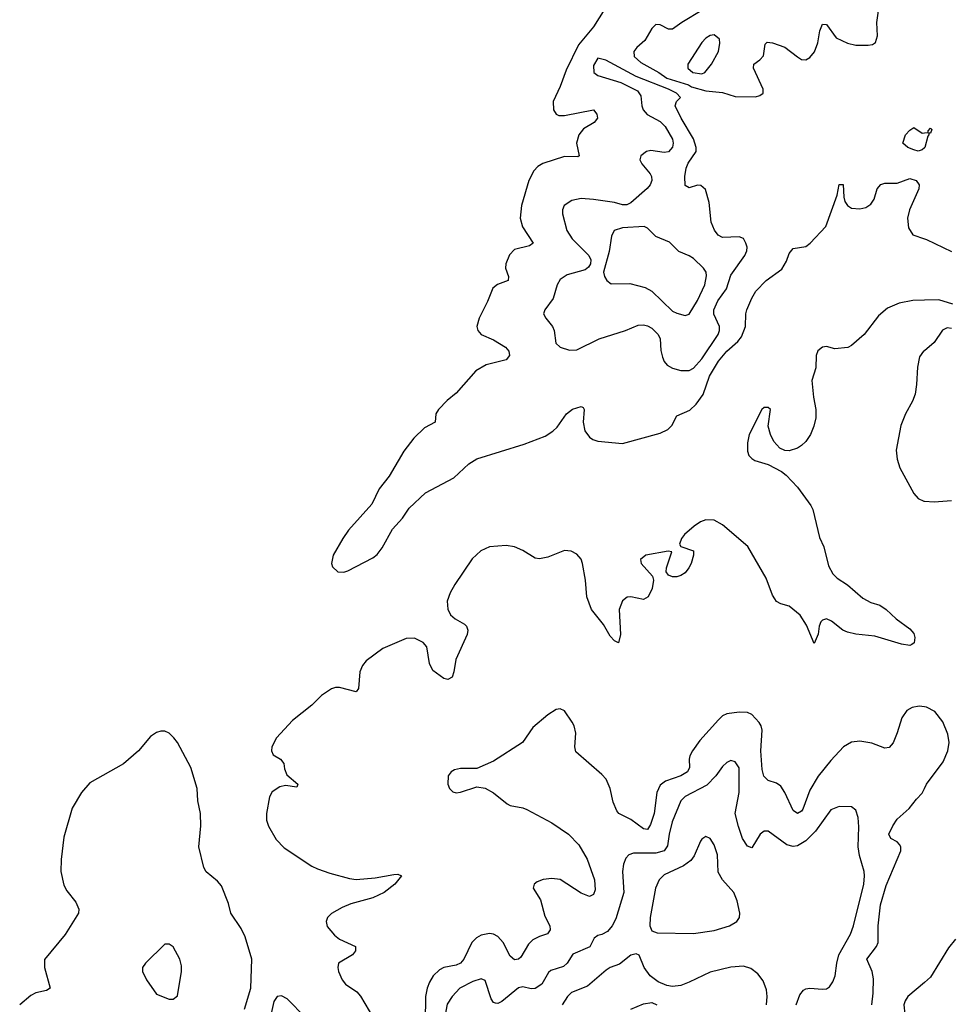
# Model space of a CAD drawing. Header units: inches. Extents: x 1649636 to 1815363, y 506543 to 641975.
# Tile 91 of 256: x 1675652 to 1680125, y 564213 to 568943. Entities that reach past the tile are written whole.
import ezdxf

# ---------------------------------------------------------------- set-up
doc = ezdxf.new("R2010")
doc.units = ezdxf.units.IN
doc.header["$MEASUREMENT"] = 0
doc.layers.add('B6576', color=7, linetype='Continuous')
doc.layers.add('B6586', color=7, linetype='Continuous')

msp = doc.modelspace()

# ---------------------------------------------------------------- linework, layer by layer
at = {"layer": 'B6576', "color": 5}
for points, elevation in [([(1678934.7, 568990), (1678833.8, 568930), (1678790, 568898.4), (1678770, 568897.8), (1678730, 568918.3), (1678710, 568919.7), (1678690, 568901.6), (1678656, 568844), (1678618, 568810), (1678604.4, 568790), (1678606, 568766), (1678637.1, 568737.1), (1678723.8, 568690), (1678762.3, 568662.3), (1678866.7, 568630), (1678881.3, 568621.3), (1678950, 568601.4), (1679030, 568593.1), (1679090, 568574.4), (1679187.7, 568572.3), (1679210, 568579.1), (1679225.1, 568590), (1679225, 568610), (1679178.2, 568710), (1679180.4, 568730), (1679210, 568750.2), (1679226.9, 568770), (1679234.4, 568825.6), (1679244.4, 568835.6), (1679270, 568832.4), (1679330, 568810.7), (1679390, 568764.4), (1679410, 568752.6), (1679430, 568750.2), (1679450, 568760.9), (1679471.6, 568788.4), (1679487.5, 568832.5), (1679497.3, 568890), (1679510, 568921.3), (1679530, 568920.6), (1679576, 568856), (1679630, 568830.2), (1679670, 568821.2), (1679730, 568820.2), (1679750, 568823.6), (1679765.5, 568834.5), (1679774.9, 568865.1), (1679772.1, 568930), (1679785.8, 569030)], 320), ([(1678464.5, 568995.5), (1678410.5, 568909.5), (1678337.5, 568822.5), (1678278.9, 568701.1), (1678250, 568622.9), (1678216.6, 568550), (1678218.1, 568510), (1678230, 568490.2), (1678243.1, 568483.1), (1678270, 568482.5), (1678410, 568510.1), (1678426.2, 568490), (1678429.2, 568470), (1678412.9, 568450), (1678361.7, 568418.3), (1678339.6, 568390), (1678328.5, 568350), (1678340.9, 568290), (1678335.2, 568284.8), (1678270, 568285.7), (1678167.1, 568252.9), (1678142.6, 568237.4), (1678123.4, 568216.6), (1678098.4, 568170), (1678063.7, 568050), (1678056.8, 567990), (1678068.3, 567948.3), (1678119.8, 567870), (1678102.7, 567857.3), (1678030, 567838.7), (1678005.8, 567814.2), (1677989.1, 567770), (1677987.2, 567750), (1678001.5, 567710), (1677999.3, 567690), (1677949.1, 567670.9), (1677926.1, 567653.9), (1677901, 567590), (1677859.9, 567510), (1677849.5, 567470), (1677854, 567450), (1677870.5, 567430.5), (1677930, 567405.2), (1677987.7, 567370), (1678003.7, 567350), (1678006.3, 567330), (1677990, 567308.3), (1677894.7, 567285.3), (1677844.3, 567255.7), (1677750, 567148.7), (1677706.7, 567113.3), (1677665, 567070), (1677652.5, 567050), (1677648.5, 567010), (1677597.4, 566982.6), (1677546.7, 566933.3), (1677498.6, 566870), (1677427.4, 566750), (1677379.5, 566690), (1677344.2, 566615.8), (1677232, 566490), (1677205.7, 566450), (1677159.1, 566370), (1677151, 566331), (1677155.3, 566315.3), (1677182, 566290), (1677210, 566288.7), (1677230, 566294.9), (1677350, 566358), (1677370, 566374), (1677394.7, 566405.3), (1677444.5, 566495.5), (1677491.9, 566548.1), (1677523.7, 566596.3), (1677601.8, 566670), (1677737.9, 566742.1), (1677810, 566808.8), (1677850, 566833.3), (1678076.2, 566903.8), (1678176.9, 566943.1), (1678213.9, 566966.1), (1678234.9, 566985.1), (1678280.7, 567050), (1678308.2, 567071.8), (1678350, 567085.5), (1678360, 567080), (1678365.5, 567070), (1678360.7, 567010), (1678368.4, 566968.4), (1678390, 566937.1), (1678405.9, 566925.9), (1678430, 566917.6), (1678550, 566907), (1678730, 566957.1), (1678766.4, 566973.6), (1678786.4, 566993.6), (1678810, 567040.7), (1678872.1, 567067.9), (1678903.5, 567096.5), (1678937.3, 567142.7), (1678967.9, 567230), (1679010, 567303.4), (1679050, 567350.4), (1679102.9, 567397.1), (1679120.7, 567419.3), (1679140.3, 567470), (1679142, 567530), (1679146.9, 567550), (1679170, 567604.9), (1679190, 567638.5), (1679239, 567690), (1679314.7, 567745.3), (1679337.3, 567782.7), (1679350, 567820.4), (1679370, 567844), (1679430, 567853.4), (1679451.2, 567870), (1679526, 567950), (1679580.1, 568099.9), (1679590, 568150.7), (1679610, 568150.7), (1679612.7, 568090), (1679617.8, 568070), (1679630.8, 568050.8), (1679650, 568038.5), (1679690, 568035.1), (1679718.4, 568041.6), (1679742.7, 568057.3), (1679758.5, 568081.5), (1679773.2, 568130), (1679790, 568151.5), (1679810, 568157.8), (1679870, 568158.6), (1679930, 568181), (1679960.9, 568170), (1679975.5, 568150), (1679973.1, 568130), (1679929.2, 568030), (1679918.5, 567990), (1679923.1, 567943.1), (1679944, 567910), (1680000, 567890.3)], 280), ([(1680000, 568328.4), (1679990, 568318.4), (1679970, 568311.5), (1679950, 568317.7), (1679920.7, 568330), (1679896.2, 568350), (1679910, 568390.4), (1679930, 568412.7), (1679950, 568426), (1679990, 568398), (1680000, 568399.4)], 280), ([(1680000, 567595.7), (1679945.2, 567594.8), (1679879.2, 567580.8), (1679822.3, 567557.7), (1679780.2, 567519.8), (1679710, 567431.5), (1679650, 567378.5), (1679632.2, 567367.8), (1679570, 567362.7), (1679530, 567373.1), (1679510, 567369.9), (1679487.7, 567352.3), (1679480.1, 567330), (1679478, 567270), (1679459, 567210), (1679466.6, 567130), (1679478.9, 567070), (1679478.5, 567030), (1679469.3, 566990), (1679453.5, 566950), (1679430, 566916.5), (1679410, 566897.7), (1679390, 566884), (1679350, 566871.8), (1679330, 566873.8), (1679304.9, 566884.9), (1679277, 566917), (1679260.7, 566950), (1679249.9, 566989.9), (1679261.1, 567070), (1679250, 567080.4), (1679230, 567079.8), (1679219, 567070), (1679157.8, 566950), (1679150.2, 566910), (1679150.2, 566870), (1679156.9, 566850), (1679170, 566834.3), (1679185.5, 566825.5), (1679250, 566806.7), (1679312.8, 566772.8), (1679335.3, 566755.3), (1679390, 566697.4), (1679454.9, 566610), (1679463.6, 566590), (1679495.2, 566455.2), (1679517.1, 566410), (1679539.3, 566319.3), (1679560.5, 566280.5), (1679580.3, 566260.3), (1679630, 566228.7), (1679704, 566164), (1679743.4, 566143.4), (1679785.5, 566130), (1679816.4, 566110), (1679864.4, 566064.4), (1679930, 566016.5), (1679950, 565993.7), (1679954.3, 565974.3), (1679950.7, 565949.3), (1679939.1, 565940.9), (1679930, 565937.3), (1679890, 565942.7), (1679762.1, 565982.1), (1679670, 565991.3), (1679630, 566001), (1679608, 566010), (1679553.5, 566053.5), (1679530, 566063.9), (1679510, 566058.8), (1679501.6, 566050), (1679494, 566030), (1679489, 565991), (1679470, 565946), (1679433.5, 566033.5), (1679403, 566083), (1679350, 566126.2), (1679310, 566136.8), (1679290, 566148.6), (1679280.7, 566160.7), (1679270, 566178.7), (1679240.3, 566260.3), (1679152.1, 566412.1), (1679030, 566516.8), (1678990, 566538.4), (1678950, 566539.8), (1678924.4, 566530), (1678893.4, 566510), (1678847.2, 566470), (1678832.7, 566450), (1678823.5, 566423.5), (1678830, 566412), (1678890.6, 566390.6), (1678891.1, 566371.1), (1678878.8, 566330), (1678867.3, 566310), (1678850, 566286), (1678830, 566273.2), (1678810, 566266), (1678790, 566266), (1678770, 566274), (1678759.3, 566290), (1678760.9, 566310), (1678786, 566386), (1678769.3, 566389.3), (1678661, 566370), (1678635.5, 566350), (1678639.3, 566330), (1678693, 566270), (1678697.6, 566250), (1678692.6, 566210), (1678672.7, 566170), (1678650, 566158.2), (1678590, 566169.8), (1678571.2, 566168.8), (1678548.9, 566151.1), (1678533.4, 566110), (1678539.7, 565990), (1678530, 565949.6), (1678510, 565958.3), (1678490, 565981.4), (1678457.8, 566037.9), (1678400.6, 566110), (1678378.2, 566170), (1678370.8, 566250), (1678356.8, 566330), (1678350, 566351.8), (1678330, 566375.1), (1678302, 566390), (1678270, 566392.3), (1678190, 566360.5), (1678150, 566352.3), (1678130, 566356), (1678070, 566392.4), (1678030, 566410.9), (1677990, 566416.8), (1677910, 566409.9), (1677869.1, 566390.9), (1677827.2, 566352.8), (1677743.8, 566230), (1677721.5, 566190), (1677707.2, 566150), (1677710, 566111), (1677723.4, 566083.4), (1677744.8, 566064.8), (1677790, 566039.5), (1677799.5, 566030), (1677805.7, 566010), (1677802.3, 565990), (1677747.9, 565870), (1677738.6, 565810), (1677730, 565784.5), (1677710, 565773.3), (1677690, 565778), (1677637.2, 565817.2), (1677621.6, 565850), (1677609.1, 565930), (1677591.5, 565951.5), (1677550, 565971.3), (1677510, 565970.6), (1677397.5, 565922.5), (1677317.5, 565862.5), (1677299.7, 565840.3), (1677286.2, 565810), (1677280.6, 565730), (1677270, 565713.7), (1677190, 565734), (1677170, 565734.3), (1677150, 565728), (1677103.3, 565696.7), (1677056.1, 565650), (1676963.5, 565576.5), (1676887.1, 565492.9), (1676864.2, 565450), (1676861.8, 565430), (1676870.8, 565410.8), (1676906.4, 565390), (1676921.3, 565370), (1676924.5, 565344.5), (1676935.6, 565315.6), (1676988.2, 565270), (1676984.7, 565255.3), (1676930, 565263.5), (1676903, 565257), (1676866.1, 565233.9), (1676853, 565210), (1676838.1, 565130), (1676838.1, 565098.1), (1676848.8, 565068.8), (1676884.4, 565004.4), (1676923.8, 564963.8), (1677056.9, 564876.9), (1677082.9, 564862.9), (1677143.2, 564843.2), (1677236.9, 564816.9), (1677270, 564811.9), (1677360.5, 564819.5), (1677450, 564836.9), (1677470, 564837.6), (1677486.8, 564830), (1677455.8, 564790), (1677404, 564750), (1677350, 564724.4), (1677244.4, 564695.6), (1677202.3, 564677.7), (1677150.8, 564649.2), (1677131.6, 564630), (1677125.5, 564610), (1677130, 564586.4), (1677164.4, 564544.4), (1677190, 564525.8), (1677265.5, 564490), (1677266.7, 564470), (1677251.8, 564450), (1677184.2, 564410), (1677180.8, 564390), (1677183.9, 564370), (1677201.6, 564330), (1677218.2, 564310), (1677272.1, 564272.1), (1677290, 564251.6), (1677373.2, 564110)], 280), ([(1680000, 567353), (1679996.5, 567350), (1679976.7, 567323.3), (1679966.4, 567273.6), (1679962.3, 567190), (1679955.2, 567144.8), (1679943.6, 567110), (1679910, 567049.6), (1679886.7, 566993.3), (1679864.6, 566875.4), (1679868.6, 566831.4), (1679882.2, 566790), (1679950, 566666.3), (1679970, 566643.6), (1679998, 566630), (1680000, 566629.9)], 320), ([(1680000, 565641.9), (1679974.5, 565645.5), (1679941.6, 565638.4), (1679915.8, 565624.2), (1679891.4, 565588.6), (1679870, 565516.2), (1679850, 565469.6), (1679830, 565446), (1679810, 565443), (1679746.7, 565466.7), (1679690, 565477.3), (1679650, 565472.3), (1679611, 565449), (1679550, 565384.2), (1679490, 565308.9), (1679450, 565241.4), (1679416.1, 565150), (1679410, 565139.8), (1679390, 565129.8), (1679370, 565143.5), (1679329.5, 565229.5), (1679310, 565260.3), (1679290, 565274.5), (1679248.7, 565288.7), (1679229, 565309), (1679221.2, 565341.2), (1679214.4, 565430), (1679220.3, 565530), (1679216.4, 565550), (1679206.5, 565566.5), (1679170, 565604.8), (1679150, 565615.3), (1679110, 565616.5), (1679050, 565608.7), (1679030, 565598), (1679010, 565579.8), (1678920.4, 565479.6), (1678885.4, 565430), (1678873.2, 565406.8), (1678869.4, 565390), (1678871.5, 565350), (1678861.8, 565330), (1678829.7, 565310.3), (1678755.2, 565284.8), (1678730, 565265.1), (1678714.6, 565230), (1678702, 565130), (1678684.1, 565075.8), (1678670, 565052.4), (1678650, 565055.3), (1678590, 565099.8), (1678531.2, 565130), (1678521.5, 565141.5), (1678503.9, 565183.9), (1678489.8, 565250), (1678470, 565294), (1678450, 565317), (1678325.3, 565425.3), (1678319.7, 565450), (1678325.1, 565514.9), (1678316.8, 565550), (1678307.7, 565567.7), (1678270, 565622), (1678250, 565632.3), (1678230, 565629.6), (1678190, 565604), (1678118.1, 565541.9), (1678068.9, 565470), (1677930, 565380.3), (1677850, 565345.4), (1677770, 565344.8), (1677741.6, 565338.4), (1677726, 565330), (1677712, 565310), (1677710.3, 565270), (1677718, 565250), (1677733.9, 565233.9), (1677750, 565229.1), (1677770, 565231.4), (1677850, 565258.3), (1677890, 565251.6), (1677930, 565229.2), (1677995.3, 565175.3), (1678010, 565167.8), (1678070, 565157.1), (1678088.9, 565148.9), (1678210, 565083.9), (1678290.1, 565030.1), (1678338.9, 564978.9), (1678379.8, 564910), (1678414.6, 564810), (1678417.1, 564762.9), (1678410, 564739.5), (1678390, 564729.8), (1678350, 564746.2), (1678250, 564812.4), (1678210, 564817.2), (1678167.6, 564812.4), (1678138.5, 564801.5), (1678124.7, 564790), (1678120.7, 564770), (1678154.6, 564714.6), (1678176.2, 564636.2), (1678200.2, 564590), (1678202.3, 564570), (1678189.2, 564550.8), (1678150, 564538.9), (1678117.8, 564522.2), (1678098, 564502), (1678060.3, 564439.7), (1678050, 564429.8), (1678030, 564426.8), (1678010, 564444), (1677975.9, 564510), (1677950, 564538.8), (1677930, 564549.9), (1677910, 564553.2), (1677870, 564544.2), (1677848.2, 564531.8), (1677825.5, 564510), (1677787.2, 564430), (1677770.8, 564410), (1677750, 564400.6), (1677690.6, 564389.4), (1677670, 564378.3), (1677639.7, 564350), (1677621.3, 564318.7), (1677610.1, 564289.9), (1677602.2, 564250), (1677600.9, 564130)], 320), ([(1676732.5, 564190), (1676763.8, 564290), (1676768.2, 564430), (1676736.4, 564536.4), (1676717.3, 564577.3), (1676667.1, 564650), (1676656.4, 564696.4), (1676621.6, 564781.6), (1676603.7, 564803.7), (1676549.2, 564849.2), (1676537, 564870), (1676512.6, 564970), (1676522.9, 565070), (1676521.5, 565130), (1676508.5, 565190), (1676504.7, 565250), (1676475.2, 565350), (1676410.4, 565470.4), (1676393.7, 565493.7), (1676370, 565515.5), (1676350, 565525.3), (1676330, 565525.7), (1676310, 565519), (1676281, 565499), (1676222.6, 565430), (1676151.2, 565368.8), (1675990, 565276.8), (1675949.7, 565230.3), (1675904.5, 565155.5), (1675863.7, 565016.3), (1675851.7, 564908.3), (1675850.5, 564850), (1675864.7, 564784.7), (1675878.2, 564758.2), (1675922.9, 564702.9), (1675936.3, 564670), (1675934.3, 564650), (1675871.2, 564548.8), (1675772.2, 564427.8), (1675770.8, 564389.2), (1675798, 564290), (1675781.7, 564278.3), (1675730, 564267.9), (1675705.1, 564254.9), (1675652.3, 564210)], 280), ([(1679384.1, 564210), (1679401.6, 564258.4), (1679419.4, 564280.6), (1679430, 564286.8), (1679450, 564289.4), (1679510, 564284.7), (1679530, 564287.6), (1679543.3, 564296.7), (1679559.8, 564320.2), (1679570.8, 564349.2), (1679578.7, 564410), (1679589.1, 564450), (1679644.5, 564550), (1679658.8, 564590), (1679709.3, 564790), (1679713, 564830), (1679711, 564851), (1679688, 564928), (1679682.2, 564970), (1679684.7, 565064.7), (1679681, 565110), (1679670, 565145.2), (1679650, 565160.7), (1679590, 565163.5), (1679550, 565146.3), (1679476.2, 565043.8), (1679430, 564998.4), (1679390, 564973.9), (1679370, 564971.2), (1679339.3, 564979.3), (1679250, 565044.5), (1679230, 565043.7), (1679210.8, 565030), (1679170, 564965.2), (1679150, 564972.3), (1679126, 565010), (1679106.4, 565066.4), (1679091.2, 565130), (1679109.8, 565229.8), (1679110, 565348.7), (1679090, 565377), (1679070, 565383.7), (1679050, 565374.5), (1679030, 565354.5), (1678997.4, 565310), (1678953.8, 565266.2), (1678850, 565211.4), (1678830, 565190.9), (1678787.7, 565090), (1678772.9, 565030), (1678765.8, 564974.2), (1678750, 564950.5), (1678710, 564938.2), (1678601.6, 564938.4), (1678580.4, 564930), (1678565.7, 564914.3), (1678553.7, 564886.3), (1678548.6, 564851.4), (1678555.6, 564750), (1678517.2, 564622.8), (1678499.4, 564590), (1678477, 564563), (1678450, 564548.2), (1678430, 564543.1), (1678412.7, 564530), (1678392, 564488), (1678310, 564453.2), (1678282.6, 564410), (1678266.1, 564393.9), (1678204.7, 564375.3), (1678194.4, 564365.6), (1678160.9, 564310), (1678130, 564288.5), (1678110, 564287.7), (1678070, 564297.3), (1678050, 564291.9), (1677970, 564226.2), (1677950, 564217.2), (1677938.9, 564218.9), (1677930, 564221.1), (1677918.6, 564238.6), (1677890, 564327.3), (1677870, 564334.8), (1677830, 564322), (1677767.9, 564290), (1677730, 564250.9), (1677707.4, 564212.6), (1677693.7, 564146.3)], 340), ([(1679747.1, 564210), (1679754.3, 564265.7), (1679755, 564335), (1679749.8, 564370), (1679723.1, 564430), (1679769.8, 564490), (1679777.3, 564510), (1679778, 564590), (1679789.5, 564690.5), (1679817, 564782.9), (1679886.1, 564950), (1679886.8, 564970), (1679880.4, 564980.4), (1679870, 564992.7), (1679838, 565010), (1679829.8, 565030), (1679848.1, 565070), (1679870, 565102), (1679927, 565153), (1679961.5, 565198.5), (1679990, 565227.2), (1680000, 565248.7)], 320), ([(1679241.3, 564210), (1679245, 564250), (1679241.8, 564281.8), (1679226, 564326), (1679199.1, 564359.1), (1679165.3, 564385.3), (1679130, 564395.3), (1679070, 564391.4), (1678970, 564367.3), (1678870, 564318.3), (1678830, 564303.7), (1678790, 564298.9), (1678762.3, 564302.3), (1678720.4, 564320.4), (1678682.8, 564350), (1678654, 564390), (1678630, 564449.2), (1678614.5, 564454.5), (1678590, 564448), (1678535.3, 564404.7), (1678490.2, 564389.8), (1678470, 564377.3), (1678380.4, 564299.6), (1678304.9, 564270), (1678284.2, 564250), (1678258.7, 564210)], 360), ([(1680000, 564317), (1679921.2, 564250), (1679907, 564230), (1679901.4, 564210), (1679905.7, 564165.7), (1679933.1, 564130), (1679918.5, 564050), (1679927, 564007), (1679944.2, 563970), (1679967.1, 563947.1), (1680000, 563928.4)], 320), ([(1677025.8, 564150), (1676938.2, 564238.2), (1676910, 564253.8), (1676890, 564249.7), (1676874.4, 564225.6), (1676830, 564032.7)], 280), ([(1678590, 564189.1), (1678650, 564214.7), (1678690, 564221.7), (1678713.7, 564210)], 360)]:
    msp.add_lwpolyline(points, dxfattribs=dict(at, elevation=elevation))
for points, elevation in [([(1678990, 568871.3), (1678970, 568867.6), (1678950, 568854.7), (1678930, 568833), (1678863.6, 568730), (1678864, 568710), (1678887.7, 568690), (1678930, 568683.2), (1678944.2, 568690), (1678977.7, 568730), (1679010, 568790.8), (1679017.7, 568830), (1679014.7, 568850)], 340), ([(1678430, 568759), (1678410, 568722.7), (1678412.2, 568690), (1678430, 568675.8), (1678541.3, 568641.3), (1678621.1, 568601.1), (1678637.6, 568577.6), (1678641.7, 568530), (1678648.7, 568510), (1678668.5, 568488.5), (1678730, 568454.5), (1678754.3, 568430), (1678788.9, 568370), (1678792.3, 568350), (1678789.4, 568330.6), (1678770, 568307.9), (1678750, 568305), (1678685.9, 568314.1), (1678664.4, 568310), (1678636.9, 568290), (1678632.9, 568270), (1678642.7, 568250), (1678682.6, 568202.6), (1678689.4, 568190), (1678690.1, 568170), (1678681.6, 568150), (1678667.1, 568132.9), (1678590, 568063.9), (1678570, 568054.2), (1678550, 568054.1), (1678510, 568064.6), (1678410, 568079.9), (1678350, 568084.2), (1678305.6, 568074.4), (1678269.2, 568050), (1678261.1, 568030), (1678260.2, 568010), (1678281.5, 567930), (1678307.7, 567890), (1678387.4, 567810), (1678396.7, 567790), (1678395.5, 567770), (1678386, 567754), (1678370, 567740.7), (1678283.2, 567716.8), (1678250, 567695.8), (1678235.3, 567670), (1678216.5, 567603.5), (1678176.3, 567550), (1678170.2, 567530), (1678180.2, 567510), (1678212.8, 567470), (1678221.6, 567450), (1678228.6, 567388.6), (1678249.2, 567369.2), (1678295.2, 567355.2), (1678330, 567357.6), (1678437, 567410), (1678563.6, 567450), (1678625.1, 567474.9), (1678650, 567477.9), (1678670, 567473), (1678690, 567460.8), (1678721.1, 567430), (1678729.5, 567410), (1678733.8, 567353.8), (1678741.8, 567321.9), (1678750, 567301.6), (1678763.9, 567283.9), (1678789.4, 567269.4), (1678830, 567257.7), (1678870, 567258.6), (1678890, 567269.5), (1678930, 567313.6), (1679008.9, 567430), (1679015, 567450), (1679014.6, 567470), (1678987.9, 567527.9), (1678988.2, 567550), (1679007, 567593), (1679048.9, 567650), (1679070, 567716), (1679137.7, 567810), (1679146.8, 567833.2), (1679147.6, 567850), (1679141.9, 567870), (1679130, 567891.4), (1679110, 567899.6), (1679030, 567897.6), (1679008.6, 567908.6), (1678991.6, 567931.6), (1678975.8, 567970), (1678965.8, 568065.8), (1678947.8, 568127.8), (1678926.3, 568146.3), (1678910, 568148.9), (1678870, 568135.6), (1678850, 568146.6), (1678848.6, 568190), (1678855.7, 568230), (1678865.5, 568254.5), (1678902.8, 568310), (1678903.6, 568330), (1678890.6, 568370.6), (1678830.5, 568470), (1678802, 568530), (1678808.7, 568550), (1678828.7, 568570), (1678808.7, 568590), (1678769.6, 568609.6), (1678615.3, 568670), (1678469.5, 568749.5)], 320), ([(1678652.7, 567950), (1678550, 567943.7), (1678509.5, 567930.5), (1678497, 567903), (1678485.1, 567830), (1678457.6, 567730), (1678462, 567710), (1678474, 567690), (1678494.6, 567674.6), (1678584.9, 567675.1), (1678657.4, 567657.4), (1678690, 567638.7), (1678790, 567543.6), (1678810, 567532.9), (1678850, 567521.6), (1678870, 567527.7), (1678910, 567593.4), (1678944.2, 567670), (1678953.2, 567713.2), (1678950.6, 567730.6), (1678938.3, 567750), (1678890, 567795.4), (1678870, 567809), (1678820.7, 567830), (1678774.9, 567874.9), (1678710, 567901.1), (1678670, 567941.3)], 340), ([(1678950, 565018.4), (1678930, 565006.6), (1678923.4, 564996.6), (1678893.6, 564926.4), (1678876.9, 564903.1), (1678841.7, 564878.3), (1678750, 564834.6), (1678724.7, 564810), (1678708.3, 564770), (1678682.3, 564630), (1678680.4, 564590), (1678690, 564566), (1678716.1, 564556.1), (1678890, 564552.8), (1678990, 564566.8), (1679062.7, 564590), (1679098, 564610), (1679111.6, 564630), (1679113.6, 564650), (1679100.5, 564710), (1679083.6, 564750), (1679030, 564811.3), (1679008.2, 564848.2), (1679006, 564930), (1678990, 564978.4), (1678970, 565009.6)], 360), ([(1676370, 564501.2), (1676350, 564501.2), (1676257.3, 564410), (1676242.8, 564390), (1676242, 564370), (1676262, 564330), (1676310, 564261), (1676370, 564238), (1676390, 564238), (1676410, 564254), (1676429.7, 564370), (1676430, 564398), (1676421.6, 564430), (1676390, 564488.7)], 320)]:
    msp.add_lwpolyline(points, close=True, dxfattribs=dict(at, elevation=elevation))
at = {"layer": 'B6586', "color": 5}
for points, elevation in [([(1680000, 568399.4), (1680018, 568402), (1680018, 568410), (1680030, 568422), (1680036, 568416), (1680030, 568398), (1680022, 568398), (1680022, 568390), (1680016, 568384), (1680001.6, 568330), (1680000, 568328.4)], 280), ([(1680000, 567890.3), (1680010, 567886.8), (1680130.2, 567830)], 280), ([(1680136.7, 567576.7), (1680070, 567597), (1680000, 567595.7)], 280), ([(1680130, 567459.6), (1680110, 567462.6), (1680087.7, 567452.3), (1680047, 567393), (1680000, 567353)], 320), ([(1680000, 566629.9), (1680046.5, 566626.5), (1680130, 566632.7)], 320), ([(1680000, 565248.7), (1680009.9, 565270), (1680090, 565377.6), (1680112, 565430), (1680118.9, 565470), (1680112.5, 565510), (1680087.9, 565570), (1680050, 565619.3), (1680010, 565640.5), (1680000, 565641.9)], 320), ([(1680150, 564525.1), (1680116.7, 564483.3), (1680030, 564342.4), (1680000, 564317)], 320)]:
    msp.add_lwpolyline(points, dxfattribs=dict(at, elevation=elevation))

doc.saveas('drawing.dxf')
